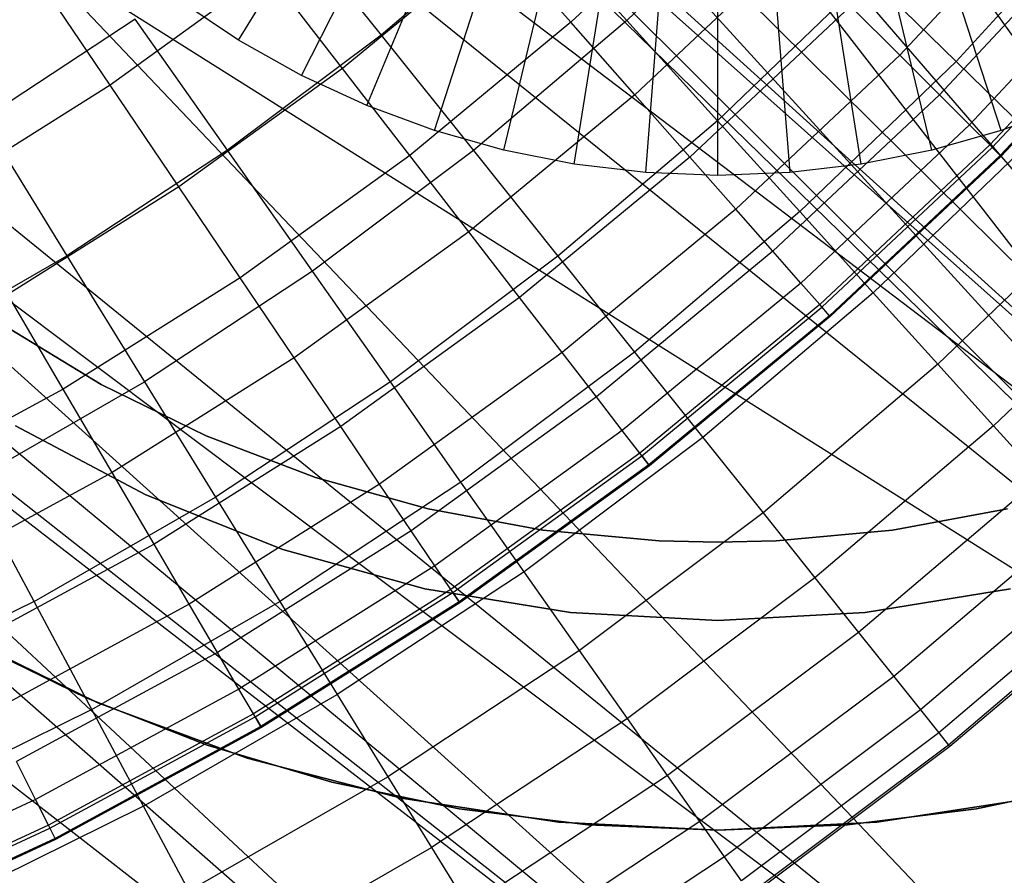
# Model space of a CAD drawing. Extents: x -390 to 397, y -401 to 400.
# Tile 46 of 192: x -234.39 to -230.63, y -308.43 to -305.16. Entities that reach past the tile are written whole.
import ezdxf

# ---------------------------------------------------------------- set-up
doc = ezdxf.new("R2010")
doc.units = 0
doc.header["$LTSCALE"] = 25.4
doc.layers.get('0').update_dxf_attribs({"linetype": 'CONTINUOUS'})

# ---------------------------------------------------------------- blocks, each defined once
blk = doc.blocks.new('FOURTY_ROUND_VII_ZWIS_STL')
at = {"color": 0}
for p, q in [((-245.653, -299.3192, -931.3491), (-230.6651, -311.0159, -931.3491)), ((-245.653, -299.3192, -931.3491), (-230.6651, -311.0159, -931.3491)), ((-243.4144, -300.0792, -934.3589), (-230.1584, -310.3327, -934.3766)), ((-243.4144, -300.0792, -934.3589), (-230.1584, -310.3327, -934.3766)), ((-242.5098, -300.6013, -934.4753), (-230.1584, -310.3327, -934.3766)), ((-242.5098, -300.6013, -934.4753), (-230.1584, -310.3327, -934.3766)), ((-242.5098, -300.6013, -932.5403), (-230.6651, -311.0159, -931.3491)), ((-242.5098, -300.6013, -932.5403), (-230.6651, -311.0159, -931.3491)), ((-228.7468, -308.4295, -935.584), (-238.4425, -300.6013, -935.6782)), ((-228.7468, -308.4295, -935.584), (-238.4425, -300.6013, -935.6782)), ((-229.7357, -309.7628, -933.034), (-238.4425, -300.6013, -934.1055)), ((-228.5315, -308.1392, -934.1234), (-238.4425, -300.6013, -934.1055)), ((-229.7357, -309.7628, -933.034), (-238.4425, -300.6013, -934.1055)), ((-228.5315, -308.1392, -934.1234), (-238.4425, -300.6013, -934.1055)), ((-230.1584, -310.3327, -934.3766), (-241.5052, -300.9266, -934.7228)), ((-230.1584, -310.3327, -934.3766), (-241.5052, -300.9266, -934.7228)), ((-230.6651, -311.0159, -931.3491), (-241.5033, -300.927, -932.8784)), ((-241.5033, -300.927, -932.8784), (-229.7357, -309.7628, -933.034)), ((-241.5033, -300.927, -932.8784), (-229.7357, -309.7628, -933.034)), ((-230.6651, -311.0159, -931.3491), (-241.5033, -300.927, -932.8784)), ((-228.7468, -308.4295, -935.584), (-240.4761, -301.0336, -935.0414)), ((-228.7468, -308.4295, -935.584), (-240.4761, -301.0336, -935.0414)), ((-230.1584, -310.3327, -934.3766), (-240.4761, -301.0336, -935.0414)), ((-230.1584, -310.3327, -934.3766), (-240.4761, -301.0336, -935.0414)), ((-240.4761, -301.0336, -933.2985), (-229.7357, -309.7628, -933.034)), ((-240.4761, -301.0336, -933.2985), (-229.7357, -309.7628, -933.034)), ((-228.5315, -308.1392, -934.1234), (-232.3819, -302.7194, -934.4952)), ((-228.5315, -308.1392, -934.1234), (-232.3819, -302.7194, -934.4952)), ((-234.3789, -302.9287, -934.3045), (-228.5315, -308.1392, -934.1234)), ((-234.3789, -302.9287, -934.3045), (-228.5315, -308.1392, -934.1234)), ((-228.7468, -308.4295, -935.584), (-234.3779, -302.9295, -935.8397)), ((-228.7468, -308.4295, -935.584), (-234.3779, -302.9295, -935.8397)), ((-234.1067, -303.086, -935.8479), (-228.7468, -308.4295, -935.584)), ((-234.1067, -303.086, -935.8479), (-228.7468, -308.4295, -935.584)), ((-234.1067, -303.086, -934.3145), (-228.5315, -308.1392, -934.1234)), ((-234.1067, -303.086, -934.3145), (-228.5315, -308.1392, -934.1234)), ((-232.8865, -303.086, -935.9568), (-228.7468, -308.4295, -935.584)), ((-232.8865, -303.086, -935.9568), (-228.7468, -308.4295, -935.584)), ((-232.8865, -303.086, -934.4474), (-228.5315, -308.1392, -934.1234)), ((-232.8865, -303.086, -934.4474), (-228.5315, -308.1392, -934.1234)), ((-233.4966, -303.2157, -935.8951), (-228.7468, -308.4295, -935.584)), ((-233.4966, -303.2157, -935.8951), (-228.7468, -308.4295, -935.584)), ((-233.4966, -303.2157, -934.3723), (-228.5315, -308.1392, -934.1234)), ((-233.4966, -303.2157, -934.3723), (-228.5315, -308.1392, -934.1234)), ((-233.5554, -305.2429), (-233.0329, -304.3902, -1)), ((-233.5554, -305.2429), (-233.0329, -304.3902, -1)), ((-233.3156, -305.3771), (-232.8616, -304.4861, -1)), ((-233.3156, -305.3771), (-232.8616, -304.4861, -1)), ((-233.066, -305.4922), (-232.6833, -304.5683, -1)), ((-233.066, -305.4922), (-232.6833, -304.5683, -1)), ((-232.8082, -305.5873), (-232.4992, -304.6363, -1)), ((-232.8082, -305.5873), (-232.4992, -304.6363, -1)), ((-231.7051, -304.6276, -978.5822), (-232.2868, -305.1741, -978.5822)), ((-231.7051, -304.6276, -978.5822), (-232.2868, -305.1741, -978.5822)), ((-231.5206, -304.6346, -974.1486), (-232.0741, -305.1667, -974.1486)), ((-231.5206, -304.6346, -974.1486), (-232.0741, -305.1667, -974.1486)), ((-230.6451, -305.5873), (-230.9541, -304.6363, -1)), ((-230.6451, -305.5873), (-230.9541, -304.6363, -1)), ((-232.5437, -305.6619), (-232.3102, -304.6895, -1)), ((-232.5437, -305.6619), (-232.3102, -304.6895, -1)), ((-230.9096, -305.6619), (-231.143, -304.6895, -1)), ((-230.9096, -305.6619), (-231.143, -304.6895, -1)), ((-230.4447, -304.6726, -982.827), (-231.0319, -305.2997, -982.827)), ((-230.4447, -304.6726, -982.827), (-231.0319, -305.2997, -982.827)), ((-232.2742, -305.7155), (-232.1177, -304.7278, -1)), ((-232.2742, -305.7155), (-232.1177, -304.7278, -1)), ((-231.1791, -305.7155), (-231.3355, -304.7278, -1)), ((-231.1791, -305.7155), (-231.3355, -304.7278, -1)), ((-230.8172, -305.3232, -976.919), (-230.2565, -304.7142, -976.919)), ((-230.8172, -305.3232, -976.919), (-230.2565, -304.7142, -976.919)), ((-233.3941, -304.744, -971.4547), (-233.0117, -305.2226, -972.7912)), ((-233.3941, -304.744, -971.4547), (-233.0117, -305.2226, -972.7912)), ((-232.453, -304.7476, -972.7912), (-233.0117, -305.2226, -972.7912)), ((-232.453, -304.7476, -972.7912), (-233.0117, -305.2226, -972.7912)), ((-232.0741, -305.1667, -974.1486), (-232.453, -304.7476, -972.7912)), ((-232.0741, -305.1667, -974.1486), (-232.453, -304.7476, -972.7912)), ((-232.0012, -305.7478), (-231.9228, -304.7509, -1)), ((-232.0012, -305.7478), (-231.9228, -304.7509, -1)), ((-231.7266, -305.7586), (-231.7266, -304.7586, -1)), ((-231.7266, -305.7586), (-231.7266, -304.7586, -1)), ((-231.5305, -304.7509, -1), (-231.452, -305.7478)), ((-231.5305, -304.7509, -1), (-231.452, -305.7478)), ((-230.284, -304.8137, -984.2618), (-230.8806, -305.4508, -984.2618)), ((-230.284, -304.8137, -984.2618), (-230.8806, -305.4508, -984.2618)), ((-232.5637, -304.8597, -977.1933), (-233.1586, -305.3506, -977.1933)), ((-232.5637, -304.8597, -977.1933), (-233.1586, -305.3506, -977.1933)), ((-232.2868, -305.1741, -978.5822), (-232.5637, -304.8597, -977.1933)), ((-232.2868, -305.1741, -978.5822), (-232.5637, -304.8597, -977.1933)), ((-231.4445, -304.8878, -979.9853), (-232.0434, -305.4505, -979.9853)), ((-231.4445, -304.8878, -979.9853), (-232.0434, -305.4505, -979.9853)), ((-230.1624, -304.9204, -985.7034), (-230.7661, -305.5651, -985.7034)), ((-230.1624, -304.9204, -985.7034), (-230.7661, -305.5651, -985.7034)), ((-234.0461, -305.4138, -975.8206), (-234.3362, -304.9842, -974.4657)), ((-234.0461, -305.4138, -975.8206), (-234.3362, -304.9842, -974.4657)), ((-233.4454, -304.9796, -975.8206), (-234.0461, -305.4138, -975.8206)), ((-233.4454, -304.9796, -975.8206), (-234.0461, -305.4138, -975.8206)), ((-233.1586, -305.3506, -977.1933), (-233.4454, -304.9796, -975.8206)), ((-233.1586, -305.3506, -977.1933), (-233.4454, -304.9796, -975.8206)), ((-231.1514, -304.996, -975.5251), (-231.7276, -305.5499, -975.5251)), ((-231.1514, -304.996, -975.5251), (-231.7276, -305.5499, -975.5251)), ((-230.8172, -305.3232, -976.919), (-231.1514, -304.996, -975.5251)), ((-230.8172, -305.3232, -976.919), (-231.1514, -304.996, -975.5251)), ((-230.0802, -304.9926, -987.15), (-230.6887, -305.6424, -987.15)), ((-230.0802, -304.9926, -987.15), (-230.6887, -305.6424, -987.15)), ((-230.6795, -305.6516, -991.5), (-230.0704, -305.0012, -991.5)), ((-230.6795, -305.6516, -991.5), (-230.0704, -305.0012, -991.5)), ((-230.0375, -305.0302, -988.5995), (-230.6484, -305.6826, -988.5995)), ((-230.0375, -305.0302, -988.5995), (-230.6484, -305.6826, -988.5995)), ((-230.0342, -305.033, -990.0501), (-230.6454, -305.6857, -990.0501)), ((-230.0342, -305.033, -990.0501), (-230.6454, -305.6857, -990.0501)), ((-233.5554, -305.2429), (-233.7839, -305.0902)), ((-233.5554, -305.2429), (-233.7839, -305.0902)), ((-231.22, -305.112, -981.4009), (-231.8337, -305.6885, -981.4009)), ((-231.22, -305.112, -981.4009), (-231.8337, -305.6885, -981.4009)), ((-231.0319, -305.2997, -982.827), (-231.22, -305.112, -981.4009)), ((-231.0319, -305.2997, -982.827), (-231.22, -305.112, -981.4009)), ((-233.9508, -305.1616, -971.4547), (-234.5318, -305.5445, -971.4547)), ((-233.9508, -305.1616, -971.4547), (-234.5318, -305.5445, -971.4547)), ((-233.5982, -305.6626, -972.7912), (-233.9508, -305.1616, -971.4547)), ((-233.5982, -305.6626, -972.7912), (-233.9508, -305.1616, -971.4547)), ((-232.2868, -305.1741, -978.5822), (-232.9024, -305.6821, -978.5822)), ((-232.2868, -305.1741, -978.5822), (-232.9024, -305.6821, -978.5822)), ((-232.0741, -305.1667, -974.1486), (-232.659, -305.664, -974.1486)), ((-232.0741, -305.1667, -974.1486), (-232.659, -305.664, -974.1486)), ((-232.0434, -305.4505, -979.9853), (-232.2868, -305.1741, -978.5822)), ((-232.0434, -305.4505, -979.9853), (-232.2868, -305.1741, -978.5822)), ((-231.7276, -305.5499, -975.5251), (-232.0741, -305.1667, -974.1486)), ((-231.7276, -305.5499, -975.5251), (-232.0741, -305.1667, -974.1486)), ((-233.0117, -305.2226, -972.7912), (-233.5982, -305.6626, -972.7912)), ((-233.0117, -305.2226, -972.7912), (-233.5982, -305.6626, -972.7912)), ((-233.0117, -305.2226, -972.7912), (-232.659, -305.664, -974.1486)), ((-233.0117, -305.2226, -972.7912), (-232.659, -305.664, -974.1486)), ((-233.3156, -305.3771), (-233.5554, -305.2429)), ((-233.3156, -305.3771), (-233.5554, -305.2429)), ((-231.0319, -305.2997, -982.827), (-231.6581, -305.8879, -982.827)), ((-231.0319, -305.2997, -982.827), (-231.6581, -305.8879, -982.827)), ((-230.8806, -305.4508, -984.2618), (-231.0319, -305.2997, -982.827)), ((-230.8806, -305.4508, -984.2618), (-231.0319, -305.2997, -982.827)), ((-230.8172, -305.3232, -976.919), (-231.4139, -305.8968, -976.919)), ((-230.8172, -305.3232, -976.919), (-231.4139, -305.8968, -976.919)), ((-230.5184, -305.6156, -978.3286), (-230.8172, -305.3232, -976.919)), ((-230.5184, -305.6156, -978.3286), (-230.8172, -305.3232, -976.919)), ((-233.1586, -305.3506, -977.1933), (-233.7837, -305.8025, -977.1933)), ((-233.1586, -305.3506, -977.1933), (-233.7837, -305.8025, -977.1933)), ((-233.066, -305.4922), (-233.3156, -305.3771)), ((-233.066, -305.4922), (-233.3156, -305.3771)), ((-232.9024, -305.6821, -978.5822), (-233.1586, -305.3506, -977.1933)), ((-232.9024, -305.6821, -978.5822), (-233.1586, -305.3506, -977.1933)), ((-234.0461, -305.4138, -975.8206), (-234.6734, -305.8087, -975.8206)), ((-234.0461, -305.4138, -975.8206), (-234.6734, -305.8087, -975.8206)), ((-233.7837, -305.8025, -977.1933), (-234.0461, -305.4138, -975.8206)), ((-233.7837, -305.8025, -977.1933), (-234.0461, -305.4138, -975.8206)), ((-232.0434, -305.4505, -979.9853), (-232.6772, -305.9736, -979.9853)), ((-232.0434, -305.4505, -979.9853), (-232.6772, -305.9736, -979.9853)), ((-231.8337, -305.6885, -981.4009), (-232.0434, -305.4505, -979.9853)), ((-231.8337, -305.6885, -981.4009), (-232.0434, -305.4505, -979.9853)), ((-230.8806, -305.4508, -984.2618), (-231.5168, -306.0484, -984.2618)), ((-230.8806, -305.4508, -984.2618), (-231.5168, -306.0484, -984.2618)), ((-230.7661, -305.5651, -985.7034), (-230.8806, -305.4508, -984.2618)), ((-230.7661, -305.5651, -985.7034), (-230.8806, -305.4508, -984.2618)), ((-232.8082, -305.5873), (-233.066, -305.4922)), ((-232.8082, -305.5873), (-233.066, -305.4922)), ((-230.3872, -305.4922), (-230.6451, -305.5873)), ((-230.3872, -305.4922), (-230.6451, -305.5873)), ((-234.5318, -305.5445, -971.4547), (-234.2105, -306.0661, -972.7912)), ((-234.5318, -305.5445, -971.4547), (-234.2105, -306.0661, -972.7912)), ((-231.7276, -305.5499, -975.5251), (-232.3365, -306.0676, -975.5251)), ((-231.7276, -305.5499, -975.5251), (-232.3365, -306.0676, -975.5251)), ((-231.4139, -305.8968, -976.919), (-231.7276, -305.5499, -975.5251)), ((-231.4139, -305.8968, -976.919), (-231.7276, -305.5499, -975.5251)), ((-232.5437, -305.6619), (-232.8082, -305.5873)), ((-232.5437, -305.6619), (-232.8082, -305.5873)), ((-230.7661, -305.5651, -985.7034), (-231.4099, -306.1698, -985.7034)), ((-230.7661, -305.5651, -985.7034), (-231.4099, -306.1698, -985.7034)), ((-230.6451, -305.5873), (-230.9096, -305.6619)), ((-230.6451, -305.5873), (-230.9096, -305.6619)), ((-230.6887, -305.6424, -987.15), (-230.7661, -305.5651, -985.7034)), ((-230.6887, -305.6424, -987.15), (-230.7661, -305.5651, -985.7034)), ((-230.5184, -305.6156, -978.3286), (-231.1335, -306.2069, -978.3286)), ((-230.5184, -305.6156, -978.3286), (-231.1335, -306.2069, -978.3286)), ((-233.5982, -305.6626, -972.7912), (-234.2105, -306.0661, -972.7912)), ((-233.5982, -305.6626, -972.7912), (-234.2105, -306.0661, -972.7912)), ((-233.2731, -306.1247, -974.1486), (-233.5982, -305.6626, -972.7912)), ((-233.2731, -306.1247, -974.1486), (-233.5982, -305.6626, -972.7912)), ((-232.659, -305.664, -974.1486), (-233.2731, -306.1247, -974.1486)), ((-232.659, -305.664, -974.1486), (-233.2731, -306.1247, -974.1486)), ((-232.659, -305.664, -974.1486), (-232.3365, -306.0676, -975.5251)), ((-232.659, -305.664, -974.1486), (-232.3365, -306.0676, -975.5251)), ((-232.2742, -305.7155), (-232.5437, -305.6619)), ((-232.2742, -305.7155), (-232.5437, -305.6619)), ((-230.6887, -305.6424, -987.15), (-231.3376, -306.2519, -987.15)), ((-230.6887, -305.6424, -987.15), (-231.3376, -306.2519, -987.15)), ((-231.329, -306.2617, -991.5), (-230.6795, -305.6516, -991.5)), ((-231.329, -306.2617, -991.5), (-230.6795, -305.6516, -991.5)), ((-230.9096, -305.6619), (-231.1791, -305.7155)), ((-230.9096, -305.6619), (-231.1791, -305.7155)), ((-230.6484, -305.6826, -988.5995), (-230.6887, -305.6424, -987.15)), ((-230.6484, -305.6826, -988.5995), (-230.6887, -305.6424, -987.15)), ((-230.6795, -305.6516, -991.5), (-230.6454, -305.6857, -990.0501)), ((-230.6795, -305.6516, -991.5), (-230.6454, -305.6857, -990.0501)), ((-232.9024, -305.6821, -978.5822), (-233.5493, -306.1497, -978.5822)), ((-232.9024, -305.6821, -978.5822), (-233.5493, -306.1497, -978.5822)), ((-232.6772, -305.9736, -979.9853), (-232.9024, -305.6821, -978.5822)), ((-232.6772, -305.9736, -979.9853), (-232.9024, -305.6821, -978.5822)), ((-231.8337, -305.6885, -981.4009), (-232.4832, -306.2245, -981.4009)), ((-231.8337, -305.6885, -981.4009), (-232.4832, -306.2245, -981.4009)), ((-231.6581, -305.8879, -982.827), (-231.8337, -305.6885, -981.4009)), ((-231.6581, -305.8879, -982.827), (-231.8337, -305.6885, -981.4009)), ((-230.6484, -305.6826, -988.5995), (-231.2999, -306.2946, -988.5995)), ((-230.6484, -305.6826, -988.5995), (-231.2999, -306.2946, -988.5995)), ((-230.6454, -305.6857, -990.0501), (-231.2971, -306.2979, -990.0501)), ((-230.6454, -305.6857, -990.0501), (-231.2971, -306.2979, -990.0501)), ((-230.6454, -305.6857, -990.0501), (-230.6484, -305.6826, -988.5995)), ((-230.6454, -305.6857, -990.0501), (-230.6484, -305.6826, -988.5995)), ((-232.0012, -305.7478), (-232.2742, -305.7155)), ((-232.0012, -305.7478), (-232.2742, -305.7155)), ((-231.7266, -305.7586), (-232.0012, -305.7478)), ((-231.7266, -305.7586), (-232.0012, -305.7478)), ((-231.452, -305.7478), (-231.7266, -305.7586)), ((-231.452, -305.7478), (-231.7266, -305.7586)), ((-231.1791, -305.7155), (-231.452, -305.7478)), ((-231.1791, -305.7155), (-231.452, -305.7478)), ((-233.7837, -305.8025, -977.1933), (-234.4364, -306.2134, -977.1933)), ((-233.7837, -305.8025, -977.1933), (-234.4364, -306.2134, -977.1933)), ((-233.5493, -306.1497, -978.5822), (-233.7837, -305.8025, -977.1933)), ((-233.5493, -306.1497, -978.5822), (-233.7837, -305.8025, -977.1933)), ((-231.6581, -305.8879, -982.827), (-232.3207, -306.4348, -982.827)), ((-231.6581, -305.8879, -982.827), (-232.3207, -306.4348, -982.827)), ((-231.4139, -305.8968, -976.919), (-232.0445, -306.433, -976.919)), ((-231.4139, -305.8968, -976.919), (-232.0445, -306.433, -976.919)), ((-231.5168, -306.0484, -984.2618), (-231.6581, -305.8879, -982.827)), ((-231.5168, -306.0484, -984.2618), (-231.6581, -305.8879, -982.827)), ((-231.1335, -306.2069, -978.3286), (-231.4139, -305.8968, -976.919)), ((-231.1335, -306.2069, -978.3286), (-231.4139, -305.8968, -976.919)), ((-230.2554, -305.873, -979.7521), (-230.8867, -306.4799, -979.7521)), ((-230.2554, -305.873, -979.7521), (-230.8867, -306.4799, -979.7521)), ((-232.6772, -305.9736, -979.9853), (-233.3432, -306.455, -979.9853)), ((-232.6772, -305.9736, -979.9853), (-233.3432, -306.455, -979.9853)), ((-232.4832, -306.2245, -981.4009), (-232.6772, -305.9736, -979.9853)), ((-232.4832, -306.2245, -981.4009), (-232.6772, -305.9736, -979.9853)), ((-231.5168, -306.0484, -984.2618), (-232.1899, -306.604, -984.2618)), ((-231.5168, -306.0484, -984.2618), (-232.1899, -306.604, -984.2618)), ((-231.4099, -306.1698, -985.7034), (-231.5168, -306.0484, -984.2618)), ((-231.4099, -306.1698, -985.7034), (-231.5168, -306.0484, -984.2618)), ((-234.8463, -306.4315, -972.7912), (-234.2105, -306.0661, -972.7912)), ((-234.8463, -306.4315, -972.7912), (-234.2105, -306.0661, -972.7912)), ((-234.2105, -306.0661, -972.7912), (-233.9142, -306.5471, -974.1486)), ((-234.2105, -306.0661, -972.7912), (-233.9142, -306.5471, -974.1486)), ((-232.3365, -306.0676, -975.5251), (-232.9758, -306.5472, -975.5251)), ((-232.3365, -306.0676, -975.5251), (-232.9758, -306.5472, -975.5251)), ((-232.3365, -306.0676, -975.5251), (-232.0445, -306.433, -976.919)), ((-232.3365, -306.0676, -975.5251), (-232.0445, -306.433, -976.919)), ((-233.2731, -306.1247, -974.1486), (-233.9142, -306.5471, -974.1486)), ((-233.2731, -306.1247, -974.1486), (-233.9142, -306.5471, -974.1486)), ((-232.9758, -306.5472, -975.5251), (-233.2731, -306.1247, -974.1486)), ((-232.9758, -306.5472, -975.5251), (-233.2731, -306.1247, -974.1486)), ((-230.0285, -306.095, -981.1876), (-230.6738, -306.7153, -981.1876)), ((-230.0285, -306.095, -981.1876), (-230.6738, -306.7153, -981.1876)), ((-233.5493, -306.1497, -978.5822), (-234.2247, -306.5749, -978.5822)), ((-233.5493, -306.1497, -978.5822), (-234.2247, -306.5749, -978.5822)), ((-233.3432, -306.455, -979.9853), (-233.5493, -306.1497, -978.5822)), ((-233.3432, -306.455, -979.9853), (-233.5493, -306.1497, -978.5822)), ((-231.4099, -306.1698, -985.7034), (-232.091, -306.732, -985.7034)), ((-231.4099, -306.1698, -985.7034), (-232.091, -306.732, -985.7034)), ((-231.3376, -306.2519, -987.15), (-231.4099, -306.1698, -985.7034)), ((-231.3376, -306.2519, -987.15), (-231.4099, -306.1698, -985.7034)), ((-234.2247, -306.5749, -978.5822), (-234.4364, -306.2134, -977.1933)), ((-234.2247, -306.5749, -978.5822), (-234.4364, -306.2134, -977.1933)), ((-232.4832, -306.2245, -981.4009), (-233.1657, -306.7179, -981.4009)), ((-232.4832, -306.2245, -981.4009), (-233.1657, -306.7179, -981.4009)), ((-232.3207, -306.4348, -982.827), (-232.4832, -306.2245, -981.4009)), ((-232.3207, -306.4348, -982.827), (-232.4832, -306.2245, -981.4009)), ((-231.1335, -306.2069, -978.3286), (-231.7836, -306.7596, -978.3286)), ((-231.1335, -306.2069, -978.3286), (-231.7836, -306.7596, -978.3286)), ((-230.8867, -306.4799, -979.7521), (-231.1335, -306.2069, -978.3286)), ((-230.8867, -306.4799, -979.7521), (-231.1335, -306.2069, -978.3286)), ((-231.3376, -306.2519, -987.15), (-232.0241, -306.8186, -987.15)), ((-231.3376, -306.2519, -987.15), (-232.0241, -306.8186, -987.15)), ((-232.0162, -306.8289, -991.5), (-231.329, -306.2617, -991.5)), ((-232.0162, -306.8289, -991.5), (-231.329, -306.2617, -991.5)), ((-231.2999, -306.2946, -988.5995), (-231.3376, -306.2519, -987.15)), ((-231.2999, -306.2946, -988.5995), (-231.3376, -306.2519, -987.15)), ((-231.329, -306.2617, -991.5), (-231.2971, -306.2979, -990.0501)), ((-231.329, -306.2617, -991.5), (-231.2971, -306.2979, -990.0501)), ((-231.2999, -306.2946, -988.5995), (-231.9893, -306.8636, -988.5995)), ((-231.2999, -306.2946, -988.5995), (-231.9893, -306.8636, -988.5995)), ((-231.2971, -306.2979, -990.0501), (-231.9867, -306.867, -990.0501)), ((-231.2971, -306.2979, -990.0501), (-231.9867, -306.867, -990.0501)), ((-231.2971, -306.2979, -990.0501), (-231.2999, -306.2946, -988.5995)), ((-231.2971, -306.2979, -990.0501), (-231.2999, -306.2946, -988.5995)), ((-234.0794, -306.5568, -29.0477), (-234.4605, -306.325, -29.0477)), ((-234.4605, -306.325, -13.7477), (-234.0794, -306.5568, -13.7477)), ((-234.4605, -306.325, -13.7477), (-234.0794, -306.5568, -13.7477)), ((-234.0794, -306.5568, -29.0477), (-234.4605, -306.325, -29.0477)), ((-233.3432, -306.455, -979.9853), (-234.0386, -306.8927, -979.9853)), ((-233.3432, -306.455, -979.9853), (-234.0386, -306.8927, -979.9853)), ((-233.1657, -306.7179, -981.4009), (-233.3432, -306.455, -979.9853)), ((-233.1657, -306.7179, -981.4009), (-233.3432, -306.455, -979.9853)), ((-232.3207, -306.4348, -982.827), (-233.017, -306.9381, -982.827)), ((-232.3207, -306.4348, -982.827), (-233.017, -306.9381, -982.827)), ((-232.0445, -306.433, -976.919), (-232.7067, -306.9297, -976.919)), ((-232.0445, -306.433, -976.919), (-232.7067, -306.9297, -976.919)), ((-232.1899, -306.604, -984.2618), (-232.3207, -306.4348, -982.827)), ((-232.1899, -306.604, -984.2618), (-232.3207, -306.4348, -982.827)), ((-232.0445, -306.433, -976.919), (-231.7836, -306.7596, -978.3286)), ((-232.0445, -306.433, -976.919), (-231.7836, -306.7596, -978.3286)), ((-230.8867, -306.4799, -979.7521), (-231.5539, -307.0471, -979.7521)), ((-230.8867, -306.4799, -979.7521), (-231.5539, -307.0471, -979.7521)), ((-230.6738, -306.7153, -981.1876), (-230.8867, -306.4799, -979.7521)), ((-230.6738, -306.7153, -981.1876), (-230.8867, -306.4799, -979.7521)), ((-234.2247, -306.5749, -978.5822), (-234.9261, -306.9559, -978.5822)), ((-234.2247, -306.5749, -978.5822), (-234.9261, -306.9559, -978.5822)), ((-234.5798, -306.9297, -974.1486), (-233.9142, -306.5471, -974.1486)), ((-234.5798, -306.9297, -974.1486), (-233.9142, -306.5471, -974.1486)), ((-234.0386, -306.8927, -979.9853), (-234.2247, -306.5749, -978.5822)), ((-234.0386, -306.8927, -979.9853), (-234.2247, -306.5749, -978.5822)), ((-233.6788, -306.753, -29.0477), (-234.0794, -306.5568, -29.0477)), ((-234.0794, -306.5568, -13.7477), (-233.6788, -306.753, -13.7477)), ((-234.0794, -306.5568, -13.7477), (-233.6788, -306.753, -13.7477)), ((-234.0794, -306.5568, -13.7477), (-234.0794, -306.5568, -29.0477)), ((-233.6788, -306.753, -29.0477), (-234.0794, -306.5568, -29.0477)), ((-234.0794, -306.5568, -13.7477), (-234.0794, -306.5568, -29.0477)), ((-233.9142, -306.5471, -974.1486), (-233.6432, -306.987, -975.5251)), ((-233.9142, -306.5471, -974.1486), (-233.6432, -306.987, -975.5251)), ((-232.9758, -306.5472, -975.5251), (-233.6432, -306.987, -975.5251)), ((-232.9758, -306.5472, -975.5251), (-233.6432, -306.987, -975.5251)), ((-232.7067, -306.9297, -976.919), (-232.9758, -306.5472, -975.5251)), ((-232.7067, -306.9297, -976.919), (-232.9758, -306.5472, -975.5251)), ((-232.1899, -306.604, -984.2618), (-232.8973, -307.1154, -984.2618)), ((-232.1899, -306.604, -984.2618), (-232.8973, -307.1154, -984.2618)), ((-232.091, -306.732, -985.7034), (-232.1899, -306.604, -984.2618)), ((-232.091, -306.732, -985.7034), (-232.1899, -306.604, -984.2618)), ((-234.4075, -306.7143, -2.2), (-233.91, -306.978, -2.2)), ((-233.91, -306.978, -29), (-234.4075, -306.7143, -29)), ((-234.4075, -306.7143, -2.2), (-233.91, -306.978, -2.2)), ((-233.91, -306.978, -29), (-234.4075, -306.7143, -29)), ((-233.1657, -306.7179, -981.4009), (-233.8783, -307.1665, -981.4009)), ((-233.1657, -306.7179, -981.4009), (-233.8783, -307.1665, -981.4009)), ((-233.017, -306.9381, -982.827), (-233.1657, -306.7179, -981.4009)), ((-233.017, -306.9381, -982.827), (-233.1657, -306.7179, -981.4009)), ((-230.6738, -306.7153, -981.1876), (-231.3557, -307.2951, -981.1876)), ((-230.6738, -306.7153, -981.1876), (-231.3557, -307.2951, -981.1876)), ((-230.4951, -306.9129, -982.6336), (-230.6738, -306.7153, -981.1876)), ((-230.4951, -306.9129, -982.6336), (-230.6738, -306.7153, -981.1876)), ((-233.262, -306.9118, -29.0477), (-233.6788, -306.753, -29.0477)), ((-233.6788, -306.753, -13.7477), (-233.262, -306.9118, -13.7477)), ((-233.6788, -306.753, -13.7477), (-233.262, -306.9118, -13.7477)), ((-233.6788, -306.753, -13.7477), (-233.6788, -306.753, -29.0477)), ((-233.262, -306.9118, -29.0477), (-233.6788, -306.753, -29.0477)), ((-233.6788, -306.753, -13.7477), (-233.6788, -306.753, -29.0477)), ((-232.091, -306.732, -985.7034), (-232.8068, -307.2494, -985.7034)), ((-232.091, -306.732, -985.7034), (-232.8068, -307.2494, -985.7034)), ((-231.7836, -306.7596, -978.3286), (-232.4661, -307.2717, -978.3286)), ((-231.7836, -306.7596, -978.3286), (-232.4661, -307.2717, -978.3286)), ((-232.0241, -306.8186, -987.15), (-232.091, -306.732, -985.7034)), ((-232.0241, -306.8186, -987.15), (-232.091, -306.732, -985.7034)), ((-231.7836, -306.7596, -978.3286), (-231.5539, -307.0471, -979.7521)), ((-231.7836, -306.7596, -978.3286), (-231.5539, -307.0471, -979.7521)), ((-232.0241, -306.8186, -987.15), (-232.7456, -307.3401, -987.15)), ((-232.0241, -306.8186, -987.15), (-232.7456, -307.3401, -987.15)), ((-232.7383, -307.3509, -991.5), (-232.0162, -306.8289, -991.5)), ((-232.7383, -307.3509, -991.5), (-232.0162, -306.8289, -991.5)), ((-231.9893, -306.8636, -988.5995), (-232.0241, -306.8186, -987.15)), ((-231.9893, -306.8636, -988.5995), (-232.0241, -306.8186, -987.15)), ((-232.0162, -306.8289, -991.5), (-231.9867, -306.867, -990.0501)), ((-232.0162, -306.8289, -991.5), (-231.9867, -306.867, -990.0501)), ((-231.9893, -306.8636, -988.5995), (-232.7138, -307.3872, -988.5995)), ((-231.9893, -306.8636, -988.5995), (-232.7138, -307.3872, -988.5995)), ((-231.9867, -306.867, -990.0501), (-232.7113, -307.3908, -990.0501)), ((-231.9867, -306.867, -990.0501), (-232.7113, -307.3908, -990.0501)), ((-231.9867, -306.867, -990.0501), (-231.9893, -306.8636, -988.5995)), ((-231.9867, -306.867, -990.0501), (-231.9893, -306.8636, -988.5995)), ((-234.0386, -306.8927, -979.9853), (-234.7607, -307.285, -979.9853)), ((-234.0386, -306.8927, -979.9853), (-234.7607, -307.285, -979.9853)), ((-233.8783, -307.1665, -981.4009), (-234.0386, -306.8927, -979.9853)), ((-233.8783, -307.1665, -981.4009), (-234.0386, -306.8927, -979.9853)), ((-232.8325, -307.0322, -29.0477), (-233.262, -306.9118, -29.0477)), ((-233.262, -306.9118, -13.7477), (-232.8325, -307.0322, -13.7477)), ((-233.262, -306.9118, -13.7477), (-232.8325, -307.0322, -13.7477)), ((-233.262, -306.9118, -13.7477), (-233.262, -306.9118, -29.0477)), ((-232.8325, -307.0322, -29.0477), (-233.262, -306.9118, -29.0477)), ((-233.262, -306.9118, -13.7477), (-233.262, -306.9118, -29.0477)), ((-230.4951, -306.9129, -982.6336), (-231.1894, -307.5033, -982.6336)), ((-230.4951, -306.9129, -982.6336), (-231.1894, -307.5033, -982.6336)), ((-234.3361, -307.3853, -975.5251), (-234.5798, -306.9297, -974.1486)), ((-234.3361, -307.3853, -975.5251), (-234.5798, -306.9297, -974.1486)), ((-233.017, -306.9381, -982.827), (-233.7441, -307.3958, -982.827)), ((-233.017, -306.9381, -982.827), (-233.7441, -307.3958, -982.827)), ((-232.7067, -306.9297, -976.919), (-233.3979, -307.3852, -976.919)), ((-232.7067, -306.9297, -976.919), (-233.3979, -307.3852, -976.919)), ((-232.8973, -307.1154, -984.2618), (-233.017, -306.9381, -982.827)), ((-232.8973, -307.1154, -984.2618), (-233.017, -306.9381, -982.827)), ((-232.4661, -307.2717, -978.3286), (-232.7067, -306.9297, -976.919)), ((-232.4661, -307.2717, -978.3286), (-232.7067, -306.9297, -976.919)), ((-234.3361, -307.3853, -975.5251), (-233.6432, -306.987, -975.5251)), ((-234.3361, -307.3853, -975.5251), (-233.6432, -306.987, -975.5251)), ((-233.91, -306.978, -2.2), (-233.91, -306.978, -29)), ((-233.91, -306.978, -2.2), (-233.91, -306.978, -29)), ((-233.91, -306.978, -2.2), (-233.387, -307.1864, -2.2)), ((-233.387, -307.1864, -29), (-233.91, -306.978, -29)), ((-233.91, -306.978, -2.2), (-233.387, -307.1864, -2.2)), ((-233.387, -307.1864, -29), (-233.91, -306.978, -29)), ((-233.6432, -306.987, -975.5251), (-233.3979, -307.3852, -976.919)), ((-233.6432, -306.987, -975.5251), (-233.3979, -307.3852, -976.919)), ((-232.3938, -307.113, -29.0477), (-232.8325, -307.0322, -29.0477)), ((-232.8325, -307.0322, -13.7477), (-232.3938, -307.113, -13.7477)), ((-232.8325, -307.0322, -13.7477), (-232.3938, -307.113, -13.7477)), ((-232.8325, -307.0322, -13.7477), (-232.8325, -307.0322, -29.0477)), ((-232.3938, -307.113, -29.0477), (-232.8325, -307.0322, -29.0477)), ((-232.8325, -307.0322, -13.7477), (-232.8325, -307.0322, -29.0477)), ((-231.5539, -307.0471, -979.7521), (-232.2543, -307.5726, -979.7521)), ((-231.5539, -307.0471, -979.7521), (-232.2543, -307.5726, -979.7521)), ((-231.5539, -307.0471, -979.7521), (-231.3557, -307.2951, -981.1876)), ((-231.5539, -307.0471, -979.7521), (-231.3557, -307.2951, -981.1876)), ((-230.6207, -307.0322, -29.0477), (-231.0594, -307.113, -29.0477)), ((-231.0594, -307.113, -13.7477), (-230.6207, -307.0322, -13.7477)), ((-231.0594, -307.113, -13.7477), (-230.6207, -307.0322, -13.7477)), ((-230.6207, -307.0322, -29.0477), (-231.0594, -307.113, -29.0477)), ((-230.3508, -307.0725, -984.088), (-231.0551, -307.6714, -984.088)), ((-230.3508, -307.0725, -984.088), (-231.0551, -307.6714, -984.088)), ((-232.8973, -307.1154, -984.2618), (-233.636, -307.5803, -984.2618)), ((-232.8973, -307.1154, -984.2618), (-233.636, -307.5803, -984.2618)), ((-232.8068, -307.2494, -985.7034), (-232.8973, -307.1154, -984.2618)), ((-232.8068, -307.2494, -985.7034), (-232.8973, -307.1154, -984.2618)), ((-231.9496, -307.1535, -29.0477), (-232.3938, -307.113, -29.0477)), ((-232.3938, -307.113, -13.7477), (-231.9496, -307.1535, -13.7477)), ((-232.3938, -307.113, -13.7477), (-231.9496, -307.1535, -13.7477)), ((-232.3938, -307.113, -13.7477), (-232.3938, -307.113, -29.0477)), ((-231.9496, -307.1535, -29.0477), (-232.3938, -307.113, -29.0477)), ((-232.3938, -307.113, -13.7477), (-232.3938, -307.113, -29.0477)), ((-231.0594, -307.113, -29.0477), (-231.5036, -307.1535, -29.0477)), ((-231.5036, -307.1535, -13.7477), (-231.0594, -307.113, -13.7477)), ((-231.5036, -307.1535, -13.7477), (-231.0594, -307.113, -13.7477)), ((-231.0594, -307.113, -29.0477), (-231.5036, -307.1535, -29.0477)), ((-231.0594, -307.113, -13.7477), (-231.0594, -307.113, -29.0477)), ((-231.0594, -307.113, -13.7477), (-231.0594, -307.113, -29.0477)), ((-233.8783, -307.1665, -981.4009), (-234.6183, -307.5685, -981.4009)), ((-233.8783, -307.1665, -981.4009), (-234.6183, -307.5685, -981.4009)), ((-233.7441, -307.3958, -982.827), (-233.8783, -307.1665, -981.4009)), ((-233.7441, -307.3958, -982.827), (-233.8783, -307.1665, -981.4009)), ((-231.7266, -307.1586, -29.0477), (-231.9496, -307.1535, -29.0477)), ((-231.9496, -307.1535, -13.7477), (-231.7266, -307.1586, -13.7477)), ((-231.9496, -307.1535, -13.7477), (-231.7266, -307.1586, -13.7477)), ((-231.9496, -307.1535, -13.7477), (-231.9496, -307.1535, -29.0477)), ((-231.7266, -307.1586, -29.0477), (-231.9496, -307.1535, -29.0477)), ((-231.9496, -307.1535, -13.7477), (-231.9496, -307.1535, -29.0477)), ((-231.5036, -307.1535, -29.0477), (-231.7266, -307.1586, -29.0477)), ((-231.7266, -307.1586, -13.7477), (-231.5036, -307.1535, -13.7477)), ((-231.5036, -307.1535, -29.0477), (-231.7266, -307.1586, -29.0477)), ((-231.7266, -307.1586, -13.7477), (-231.5036, -307.1535, -13.7477)), ((-231.7266, -307.1586, -13.7477), (-231.7266, -307.1586, -29.0477)), ((-231.7266, -307.1586, -13.7477), (-231.7266, -307.1586, -29.0477)), ((-231.5036, -307.1535, -13.7477), (-231.5036, -307.1535, -29.0477)), ((-231.5036, -307.1535, -13.7477), (-231.5036, -307.1535, -29.0477)), ((-233.387, -307.1864, -2.2), (-233.387, -307.1864, -29)), ((-233.387, -307.1864, -2.2), (-233.387, -307.1864, -29)), ((-233.387, -307.1864, -2.2), (-232.8445, -307.337, -2.2)), ((-232.8445, -307.337, -29), (-233.387, -307.1864, -29)), ((-233.387, -307.1864, -2.2), (-232.8445, -307.337, -2.2)), ((-232.8445, -307.337, -29), (-233.387, -307.1864, -29)), ((-230.2411, -307.1939, -985.5491), (-230.9529, -307.7992, -985.5491)), ((-230.2411, -307.1939, -985.5491), (-230.9529, -307.7992, -985.5491)), ((-232.8068, -307.2494, -985.7034), (-233.5543, -307.7199, -985.7034)), ((-232.8068, -307.2494, -985.7034), (-233.5543, -307.7199, -985.7034)), ((-232.7456, -307.3401, -987.15), (-232.8068, -307.2494, -985.7034)), ((-232.7456, -307.3401, -987.15), (-232.8068, -307.2494, -985.7034)), ((-232.4661, -307.2717, -978.3286), (-233.1786, -307.7411, -978.3286)), ((-232.4661, -307.2717, -978.3286), (-233.1786, -307.7411, -978.3286)), ((-232.2543, -307.5726, -979.7521), (-232.4661, -307.2717, -978.3286)), ((-232.2543, -307.5726, -979.7521), (-232.4661, -307.2717, -978.3286)), ((-230.166, -307.2769, -987.0152), (-230.8831, -307.8866, -987.0152)), ((-230.166, -307.2769, -987.0152), (-230.8831, -307.8866, -987.0152)), ((-231.3557, -307.2951, -981.1876), (-232.0717, -307.8322, -981.1876)), ((-231.3557, -307.2951, -981.1876), (-232.0717, -307.8322, -981.1876)), ((-231.3557, -307.2951, -981.1876), (-231.1894, -307.5033, -982.6336)), ((-231.3557, -307.2951, -981.1876), (-231.1894, -307.5033, -982.6336)), ((-230.1258, -307.3213, -988.4842), (-230.8457, -307.9334, -988.4842)), ((-230.1258, -307.3213, -988.4842), (-230.8457, -307.9334, -988.4842)), ((-230.1205, -307.3272, -989.9545), (-230.8407, -307.9396, -989.9545)), ((-230.1205, -307.3272, -989.9545), (-230.8407, -307.9396, -989.9545)), ((-232.7456, -307.3401, -987.15), (-233.499, -307.8143, -987.15)), ((-232.7456, -307.3401, -987.15), (-233.499, -307.8143, -987.15)), ((-233.4924, -307.8255, -991.5), (-232.7383, -307.3509, -991.5)), ((-233.4924, -307.8255, -991.5), (-232.7383, -307.3509, -991.5)), ((-232.8445, -307.337, -2.2), (-232.8445, -307.337, -29)), ((-232.8445, -307.337, -2.2), (-232.8445, -307.337, -29)), ((-232.8445, -307.337, -2.2), (-232.2888, -307.4281, -2.2)), ((-232.2888, -307.4281, -29), (-232.8445, -307.337, -29)), ((-232.8445, -307.337, -2.2), (-232.2888, -307.4281, -2.2)), ((-232.2888, -307.4281, -29), (-232.8445, -307.337, -29)), ((-232.7138, -307.3872, -988.5995), (-232.7456, -307.3401, -987.15)), ((-232.7138, -307.3872, -988.5995), (-232.7456, -307.3401, -987.15)), ((-232.7383, -307.3509, -991.5), (-232.7113, -307.3908, -990.0501)), ((-232.7383, -307.3509, -991.5), (-232.7113, -307.3908, -990.0501)), ((-231.1644, -307.4281, -2.2), (-230.6088, -307.337, -2.2)), ((-230.6088, -307.337, -29), (-231.1644, -307.4281, -29)), ((-231.1644, -307.4281, -2.2), (-230.6088, -307.337, -2.2)), ((-230.6088, -307.337, -29), (-231.1644, -307.4281, -29)), ((-234.3361, -307.3853, -975.5251), (-235.052, -307.7405, -975.5251)), ((-234.3361, -307.3853, -975.5251), (-235.052, -307.7405, -975.5251)), ((-233.7441, -307.3958, -982.827), (-234.499, -307.8059, -982.827)), ((-233.7441, -307.3958, -982.827), (-234.499, -307.8059, -982.827)), ((-234.1156, -307.7976, -976.919), (-234.3361, -307.3853, -975.5251)), ((-234.1156, -307.7976, -976.919), (-234.3361, -307.3853, -975.5251)), ((-234.1156, -307.7976, -976.919), (-233.3979, -307.3852, -976.919)), ((-234.1156, -307.7976, -976.919), (-233.3979, -307.3852, -976.919)), ((-233.636, -307.5803, -984.2618), (-233.7441, -307.3958, -982.827)), ((-233.636, -307.5803, -984.2618), (-233.7441, -307.3958, -982.827)), ((-232.7138, -307.3872, -988.5995), (-233.4702, -307.8634, -988.5995)), ((-232.7138, -307.3872, -988.5995), (-233.4702, -307.8634, -988.5995)), ((-232.7113, -307.3908, -990.0501), (-233.468, -307.8672, -990.0501)), ((-232.7113, -307.3908, -990.0501), (-233.468, -307.8672, -990.0501)), ((-233.3979, -307.3852, -976.919), (-233.1786, -307.7411, -978.3286)), ((-233.3979, -307.3852, -976.919), (-233.1786, -307.7411, -978.3286)), ((-232.7113, -307.3908, -990.0501), (-232.7138, -307.3872, -988.5995)), ((-232.7113, -307.3908, -990.0501), (-232.7138, -307.3872, -988.5995)), ((-232.2888, -307.4281, -2.2), (-232.2888, -307.4281, -29)), ((-232.2888, -307.4281, -2.2), (-232.2888, -307.4281, -29)), ((-232.2888, -307.4281, -2.2), (-231.7266, -307.4586, -2.2)), ((-231.7266, -307.4586, -29), (-232.2888, -307.4281, -29)), ((-232.2888, -307.4281, -2.2), (-231.7266, -307.4586, -2.2)), ((-231.7266, -307.4586, -29), (-232.2888, -307.4281, -29)), ((-231.7266, -307.4586, -2.2), (-231.1644, -307.4281, -2.2)), ((-231.1644, -307.4281, -29), (-231.7266, -307.4586, -29)), ((-231.7266, -307.4586, -2.2), (-231.1644, -307.4281, -2.2)), ((-231.1644, -307.4281, -29), (-231.7266, -307.4586, -29)), ((-231.1644, -307.4281, -2.2), (-231.1644, -307.4281, -29)), ((-231.1644, -307.4281, -2.2), (-231.1644, -307.4281, -29)), ((-231.7266, -307.4586, -2.2), (-231.7266, -307.4586, -29)), ((-231.7266, -307.4586, -2.2), (-231.7266, -307.4586, -29)), ((-234.6384, -307.5047, -29), (-234.0928, -307.7724, -29)), ((-234.0928, -307.7724, -2.2), (-234.6384, -307.5047, -2.2)), ((-234.0928, -307.7724, -2.2), (-234.6384, -307.5047, -2.2)), ((-234.6384, -307.5047, -29), (-234.0928, -307.7724, -29)), ((-231.1894, -307.5033, -982.6336), (-231.9184, -308.0501, -982.6336)), ((-231.1894, -307.5033, -982.6336), (-231.9184, -308.0501, -982.6336)), ((-231.1894, -307.5033, -982.6336), (-231.0551, -307.6714, -984.088)), ((-231.1894, -307.5033, -982.6336), (-231.0551, -307.6714, -984.088)), ((-234.1368, -307.7533, -29.0477), (-234.5823, -307.5355, -29.0477)), ((-234.5823, -307.5355, -31.0477), (-234.1368, -307.7533, -31.0477)), ((-234.1368, -307.7533, -29.0477), (-234.5823, -307.5355, -29.0477)), ((-234.5823, -307.5355, -31.0477), (-234.1368, -307.7533, -31.0477)), ((-233.636, -307.5803, -984.2618), (-234.403, -307.997, -984.2618)), ((-233.636, -307.5803, -984.2618), (-234.403, -307.997, -984.2618)), ((-233.5543, -307.7199, -985.7034), (-233.636, -307.5803, -984.2618)), ((-233.5543, -307.7199, -985.7034), (-233.636, -307.5803, -984.2618)), ((-232.2543, -307.5726, -979.7521), (-232.9856, -308.0544, -979.7521)), ((-232.2543, -307.5726, -979.7521), (-232.9856, -308.0544, -979.7521)), ((-232.0717, -307.8322, -981.1876), (-232.2543, -307.5726, -979.7521)), ((-232.0717, -307.8322, -981.1876), (-232.2543, -307.5726, -979.7521)), ((-231.0551, -307.6714, -984.088), (-231.7945, -308.2261, -984.088)), ((-231.0551, -307.6714, -984.088), (-231.7945, -308.2261, -984.088)), ((-231.0551, -307.6714, -984.088), (-230.9529, -307.7992, -985.5491)), ((-231.0551, -307.6714, -984.088), (-230.9529, -307.7992, -985.5491)), ((-233.5543, -307.7199, -985.7034), (-234.3304, -308.1415, -985.7034)), ((-233.5543, -307.7199, -985.7034), (-234.3304, -308.1415, -985.7034)), ((-233.9184, -308.1663, -978.3286), (-233.1786, -307.7411, -978.3286)), ((-233.9184, -308.1663, -978.3286), (-233.1786, -307.7411, -978.3286)), ((-233.499, -307.8143, -987.15), (-233.5543, -307.7199, -985.7034)), ((-233.499, -307.8143, -987.15), (-233.5543, -307.7199, -985.7034)), ((-233.1786, -307.7411, -978.3286), (-232.9856, -308.0544, -979.7521)), ((-233.1786, -307.7411, -978.3286), (-232.9856, -308.0544, -979.7521)), ((-233.6748, -307.9335, -29.0477), (-234.1368, -307.7533, -29.0477)), ((-234.1368, -307.7533, -29.0477), (-234.1368, -307.7533, -31.0477)), ((-234.1368, -307.7533, -31.0477), (-233.6748, -307.9335, -31.0477)), ((-234.1368, -307.7533, -29.0477), (-234.1368, -307.7533, -31.0477)), ((-233.6748, -307.9335, -29.0477), (-234.1368, -307.7533, -29.0477)), ((-234.1368, -307.7533, -31.0477), (-233.6748, -307.9335, -31.0477)), ((-234.0928, -307.7724, -29), (-234.0928, -307.7724, -2.2)), ((-234.0928, -307.7724, -29), (-233.5228, -307.9835, -29)), ((-233.5228, -307.9835, -2.2), (-234.0928, -307.7724, -2.2)), ((-234.0928, -307.7724, -29), (-234.0928, -307.7724, -2.2)), ((-233.5228, -307.9835, -2.2), (-234.0928, -307.7724, -2.2)), ((-234.0928, -307.7724, -29), (-233.5228, -307.9835, -29)), ((-234.1156, -307.7976, -976.919), (-234.857, -308.1656, -976.919)), ((-234.1156, -307.7976, -976.919), (-234.857, -308.1656, -976.919)), ((-233.499, -307.8143, -987.15), (-234.2812, -308.2393, -987.15)), ((-233.499, -307.8143, -987.15), (-234.2812, -308.2393, -987.15)), ((-233.9184, -308.1663, -978.3286), (-234.1156, -307.7976, -976.919)), ((-233.9184, -308.1663, -978.3286), (-234.1156, -307.7976, -976.919)), ((-233.4702, -307.8634, -988.5995), (-233.499, -307.8143, -987.15)), ((-233.4702, -307.8634, -988.5995), (-233.499, -307.8143, -987.15)), ((-230.9529, -307.7992, -985.5491), (-231.7004, -308.3599, -985.5491)), ((-230.9529, -307.7992, -985.5491), (-231.7004, -308.3599, -985.5491)), ((-230.9529, -307.7992, -985.5491), (-230.8831, -307.8866, -987.0152)), ((-230.9529, -307.7992, -985.5491), (-230.8831, -307.8866, -987.0152)), ((-234.2754, -308.2509, -991.5), (-233.4924, -307.8255, -991.5)), ((-234.2754, -308.2509, -991.5), (-233.4924, -307.8255, -991.5)), ((-233.4924, -307.8255, -991.5), (-233.468, -307.8672, -990.0501)), ((-233.4924, -307.8255, -991.5), (-233.468, -307.8672, -990.0501)), ((-232.0717, -307.8322, -981.1876), (-232.8191, -308.3247, -981.1876)), ((-232.0717, -307.8322, -981.1876), (-232.8191, -308.3247, -981.1876)), ((-231.9184, -308.0501, -982.6336), (-232.0717, -307.8322, -981.1876)), ((-231.9184, -308.0501, -982.6336), (-232.0717, -307.8322, -981.1876)), ((-233.4702, -307.8634, -988.5995), (-234.2557, -308.2901, -988.5995)), ((-233.4702, -307.8634, -988.5995), (-234.2557, -308.2901, -988.5995)), ((-233.468, -307.8672, -990.0501), (-234.2537, -308.294, -990.0501)), ((-233.468, -307.8672, -990.0501), (-234.2537, -308.294, -990.0501)), ((-233.468, -307.8672, -990.0501), (-233.4702, -307.8634, -988.5995)), ((-233.468, -307.8672, -990.0501), (-233.4702, -307.8634, -988.5995)), ((-230.8831, -307.8866, -987.0152), (-231.636, -308.4514, -987.0152)), ((-230.8831, -307.8866, -987.0152), (-231.636, -308.4514, -987.0152)), ((-230.8831, -307.8866, -987.0152), (-230.8457, -307.9334, -988.4842)), ((-230.8831, -307.8866, -987.0152), (-230.8457, -307.9334, -988.4842)), ((-233.1995, -308.075, -29.0477), (-233.6748, -307.9335, -29.0477)), ((-233.6748, -307.9335, -29.0477), (-233.6748, -307.9335, -31.0477)), ((-233.6748, -307.9335, -31.0477), (-233.1995, -308.075, -31.0477)), ((-233.6748, -307.9335, -29.0477), (-233.6748, -307.9335, -31.0477)), ((-233.1995, -308.075, -29.0477), (-233.6748, -307.9335, -29.0477)), ((-233.6748, -307.9335, -31.0477), (-233.1995, -308.075, -31.0477)), ((-230.8457, -307.9334, -988.4842), (-231.6015, -308.5004, -988.4842)), ((-230.8457, -307.9334, -988.4842), (-231.6015, -308.5004, -988.4842)), ((-230.8407, -307.9396, -989.9545), (-231.597, -308.507, -989.9545)), ((-230.8407, -307.9396, -989.9545), (-231.597, -308.507, -989.9545)), ((-230.8457, -307.9334, -988.4842), (-230.8407, -307.9396, -989.9545)), ((-230.8457, -307.9334, -988.4842), (-230.8407, -307.9396, -989.9545)), ((-234.3304, -308.1415, -985.7034), (-234.403, -307.997, -984.2618)), ((-234.3304, -308.1415, -985.7034), (-234.403, -307.997, -984.2618)), ((-233.5228, -307.9835, -29), (-233.5228, -307.9835, -2.2)), ((-233.5228, -307.9835, -29), (-232.9344, -308.1358, -29)), ((-232.9344, -308.1358, -2.2), (-233.5228, -307.9835, -2.2)), ((-233.5228, -307.9835, -29), (-233.5228, -307.9835, -2.2)), ((-232.9344, -308.1358, -2.2), (-233.5228, -307.9835, -2.2)), ((-233.5228, -307.9835, -29), (-232.9344, -308.1358, -29)), ((-233.7448, -308.4908, -979.7521), (-232.9856, -308.0544, -979.7521)), ((-233.7448, -308.4908, -979.7521), (-232.9856, -308.0544, -979.7521)), ((-232.7142, -308.1768, -29.0477), (-233.1995, -308.075, -29.0477)), ((-233.1995, -308.075, -29.0477), (-233.1995, -308.075, -31.0477)), ((-233.1995, -308.075, -31.0477), (-232.7142, -308.1768, -31.0477)), ((-233.1995, -308.075, -29.0477), (-233.1995, -308.075, -31.0477)), ((-232.7142, -308.1768, -29.0477), (-233.1995, -308.075, -29.0477)), ((-233.1995, -308.075, -31.0477), (-232.7142, -308.1768, -31.0477)), ((-232.9856, -308.0544, -979.7521), (-232.8191, -308.3247, -981.1876)), ((-232.9856, -308.0544, -979.7521), (-232.8191, -308.3247, -981.1876)), ((-231.9184, -308.0501, -982.6336), (-232.6793, -308.5516, -982.6336)), ((-231.9184, -308.0501, -982.6336), (-232.6793, -308.5516, -982.6336)), ((-231.7945, -308.2261, -984.088), (-231.9184, -308.0501, -982.6336)), ((-231.7945, -308.2261, -984.088), (-231.9184, -308.0501, -982.6336)), ((-230.2537, -308.075, -29.0477), (-230.7391, -308.1768, -29.0477)), ((-230.7391, -308.1768, -31.0477), (-230.2537, -308.075, -31.0477)), ((-230.2537, -308.075, -29.0477), (-230.7391, -308.1768, -29.0477)), ((-230.7391, -308.1768, -31.0477), (-230.2537, -308.075, -31.0477)), ((-234.3304, -308.1415, -985.7034), (-235.1318, -308.5126, -985.7034)), ((-234.3304, -308.1415, -985.7034), (-235.1318, -308.5126, -985.7034)), ((-234.2812, -308.2393, -987.15), (-234.3304, -308.1415, -985.7034)), ((-234.2812, -308.2393, -987.15), (-234.3304, -308.1415, -985.7034)), ((-232.9344, -308.1358, -29), (-232.9344, -308.1358, -2.2)), ((-232.9344, -308.1358, -29), (-232.3336, -308.2278, -29)), ((-232.3336, -308.2278, -2.2), (-232.9344, -308.1358, -2.2)), ((-232.9344, -308.1358, -29), (-232.9344, -308.1358, -2.2)), ((-232.3336, -308.2278, -2.2), (-232.9344, -308.1358, -2.2)), ((-232.9344, -308.1358, -29), (-232.3336, -308.2278, -29)), ((-231.1196, -308.2278, -29), (-230.5188, -308.1358, -29)), ((-230.5188, -308.1358, -2.2), (-231.1196, -308.2278, -2.2)), ((-230.5188, -308.1358, -2.2), (-231.1196, -308.2278, -2.2)), ((-231.1196, -308.2278, -29), (-230.5188, -308.1358, -29)), ((-233.9184, -308.1663, -978.3286), (-234.6827, -308.5456, -978.3286)), ((-233.9184, -308.1663, -978.3286), (-234.6827, -308.5456, -978.3286)), ((-233.7448, -308.4908, -979.7521), (-233.9184, -308.1663, -978.3286)), ((-233.7448, -308.4908, -979.7521), (-233.9184, -308.1663, -978.3286)), ((-232.2221, -308.2381, -29.0477), (-232.7142, -308.1768, -29.0477)), ((-232.7142, -308.1768, -29.0477), (-232.7142, -308.1768, -31.0477)), ((-232.7142, -308.1768, -31.0477), (-232.2221, -308.2381, -31.0477)), ((-232.7142, -308.1768, -29.0477), (-232.7142, -308.1768, -31.0477)), ((-232.2221, -308.2381, -29.0477), (-232.7142, -308.1768, -29.0477)), ((-232.7142, -308.1768, -31.0477), (-232.2221, -308.2381, -31.0477)), ((-230.7391, -308.1768, -29.0477), (-231.2312, -308.2381, -29.0477)), ((-231.2312, -308.2381, -31.0477), (-230.7391, -308.1768, -31.0477)), ((-230.7391, -308.1768, -29.0477), (-231.2312, -308.2381, -29.0477)), ((-231.2312, -308.2381, -31.0477), (-230.7391, -308.1768, -31.0477)), ((-230.7391, -308.1768, -29.0477), (-230.7391, -308.1768, -31.0477)), ((-230.7391, -308.1768, -29.0477), (-230.7391, -308.1768, -31.0477)), ((-231.7945, -308.2261, -984.088), (-232.5665, -308.7348, -984.088)), ((-231.7945, -308.2261, -984.088), (-232.5665, -308.7348, -984.088)), ((-232.3336, -308.2278, -29), (-232.3336, -308.2278, -2.2)), ((-232.3336, -308.2278, -29), (-231.7266, -308.2586, -29)), ((-231.7266, -308.2586, -2.2), (-232.3336, -308.2278, -2.2)), ((-232.3336, -308.2278, -29), (-232.3336, -308.2278, -2.2)), ((-231.7266, -308.2586, -2.2), (-232.3336, -308.2278, -2.2)), ((-232.3336, -308.2278, -29), (-231.7266, -308.2586, -29)), ((-231.7004, -308.3599, -985.5491), (-231.7945, -308.2261, -984.088)), ((-231.7004, -308.3599, -985.5491), (-231.7945, -308.2261, -984.088)), ((-231.7266, -308.2586, -29), (-231.1196, -308.2278, -29)), ((-231.1196, -308.2278, -2.2), (-231.7266, -308.2586, -2.2)), ((-231.1196, -308.2278, -2.2), (-231.7266, -308.2586, -2.2)), ((-231.7266, -308.2586, -29), (-231.1196, -308.2278, -29)), ((-231.1196, -308.2278, -29), (-231.1196, -308.2278, -2.2)), ((-231.1196, -308.2278, -29), (-231.1196, -308.2278, -2.2)), ((-234.2812, -308.2393, -987.15), (-235.0891, -308.6133, -987.15)), ((-234.2812, -308.2393, -987.15), (-235.0891, -308.6133, -987.15)), ((-235.084, -308.6252, -991.5), (-234.2754, -308.2509, -991.5)), ((-235.084, -308.6252, -991.5), (-234.2754, -308.2509, -991.5)), ((-234.2557, -308.2901, -988.5995), (-234.2812, -308.2393, -987.15)), ((-234.2557, -308.2901, -988.5995), (-234.2812, -308.2393, -987.15)), ((-234.2754, -308.2509, -991.5), (-234.2537, -308.294, -990.0501)), ((-234.2754, -308.2509, -991.5), (-234.2537, -308.294, -990.0501)), ((-231.7266, -308.2586, -29.0477), (-232.2221, -308.2381, -29.0477)), ((-232.2221, -308.2381, -29.0477), (-232.2221, -308.2381, -31.0477)), ((-232.2221, -308.2381, -31.0477), (-231.7266, -308.2586, -31.0477)), ((-232.2221, -308.2381, -29.0477), (-232.2221, -308.2381, -31.0477)), ((-231.7266, -308.2586, -29.0477), (-232.2221, -308.2381, -29.0477)), ((-232.2221, -308.2381, -31.0477), (-231.7266, -308.2586, -31.0477)), ((-231.2312, -308.2381, -29.0477), (-231.7266, -308.2586, -29.0477)), ((-231.7266, -308.2586, -31.0477), (-231.2312, -308.2381, -31.0477)), ((-231.2312, -308.2381, -29.0477), (-231.7266, -308.2586, -29.0477)), ((-231.7266, -308.2586, -31.0477), (-231.2312, -308.2381, -31.0477)), ((-231.7266, -308.2586, -29.0477), (-231.7266, -308.2586, -31.0477)), ((-231.7266, -308.2586, -29.0477), (-231.7266, -308.2586, -31.0477)), ((-231.7266, -308.2586, -29), (-231.7266, -308.2586, -2.2)), ((-231.7266, -308.2586, -29), (-231.7266, -308.2586, -2.2)), ((-231.2312, -308.2381, -29.0477), (-231.2312, -308.2381, -31.0477)), ((-231.2312, -308.2381, -29.0477), (-231.2312, -308.2381, -31.0477)), ((-234.2557, -308.2901, -988.5995), (-235.0668, -308.6656, -988.5995)), ((-234.2557, -308.2901, -988.5995), (-235.0668, -308.6656, -988.5995)), ((-234.2537, -308.294, -990.0501), (-235.0652, -308.6696, -990.0501)), ((-234.2537, -308.294, -990.0501), (-235.0652, -308.6696, -990.0501)), ((-234.2537, -308.294, -990.0501), (-234.2557, -308.2901, -988.5995)), ((-234.2537, -308.294, -990.0501), (-234.2557, -308.2901, -988.5995)), ((-233.5951, -308.7707, -981.1876), (-232.8191, -308.3247, -981.1876)), ((-233.5951, -308.7707, -981.1876), (-232.8191, -308.3247, -981.1876)), ((-232.8191, -308.3247, -981.1876), (-232.6793, -308.5516, -982.6336)), ((-232.8191, -308.3247, -981.1876), (-232.6793, -308.5516, -982.6336)), ((-231.7004, -308.3599, -985.5491), (-232.4807, -308.8741, -985.5491)), ((-231.7004, -308.3599, -985.5491), (-232.4807, -308.8741, -985.5491)), ((-231.636, -308.4514, -987.0152), (-231.7004, -308.3599, -985.5491)), ((-231.636, -308.4514, -987.0152), (-231.7004, -308.3599, -985.5491))]:
    blk.add_line(p, q, dxfattribs=at)

msp = doc.modelspace()

# ---------------------------------------------------------------- block references
at = {"color": 250}
msp.add_blockref('FOURTY_ROUND_VII_ZWIS_STL', (0, 0), dxfattribs=at)

doc.saveas('drawing.dxf')
